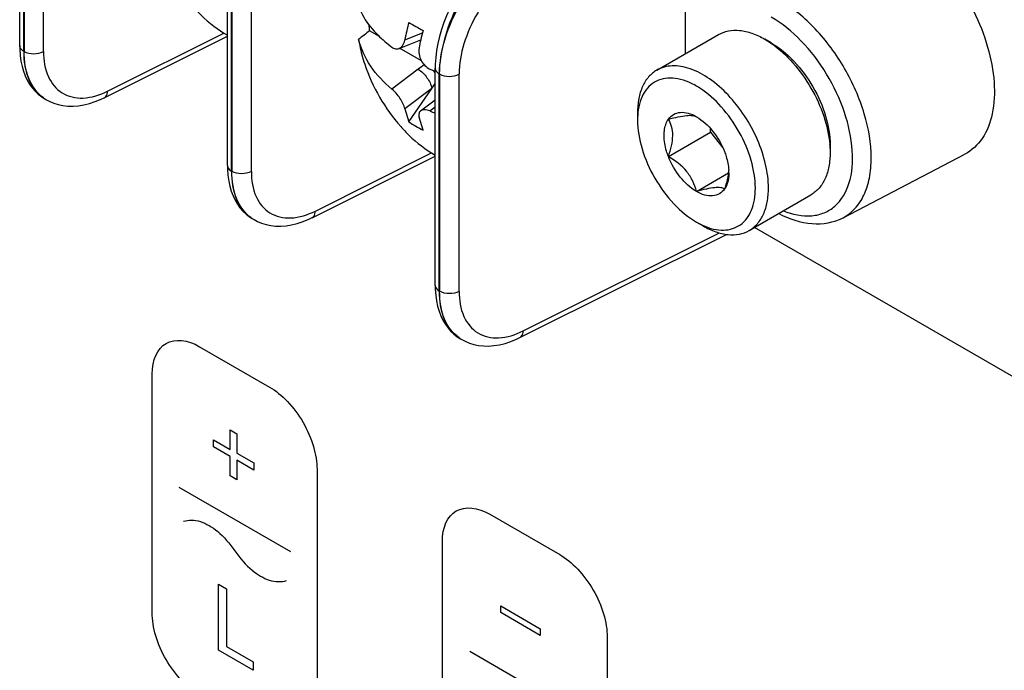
# Model space of a CAD drawing. Header units: inches. Extents: x 0 to 34, y 0 to 22.
# Tile 31 of 127: x 4.885 to 5.252, y 6.732 to 6.975. Entities that reach past the tile are written whole.
import ezdxf

# ---------------------------------------------------------------- set-up
doc = ezdxf.new("R2010")
doc.units = ezdxf.units.IN
doc.header["$LTSCALE"] = 1.87
doc.header["$MEASUREMENT"] = 0
doc.layers.get('0').update_dxf_attribs({"linetype": 'CONTINUOUS'})

msp = doc.modelspace()

# ---------------------------------------------------------------- linework, layer by layer
at = {"color": 7, "linetype": 'CONTINUOUS'}
for p, q in [((4.8854878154, 6.9649052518), (4.8854878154, 7.0458019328)), ((4.8870241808, 6.9627636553), (4.8870241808, 7.0436603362)), ((4.8871012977, 7.0436158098), (4.8871012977, 6.9627191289)), ((4.8943878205, 6.9626403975), (4.8943878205, 7.0435461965)), ((4.9628276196, 6.9202502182), (4.9628276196, 7.0011468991)), ((4.964363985, 6.9181086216), (4.964363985, 6.9990053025)), ((4.9644411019, 6.9989607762), (4.9644411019, 6.9180640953)), ((4.9717276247, 6.9179853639), (4.9717276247, 6.9988911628)), ((5.1331786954, 6.9940280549), (5.1331786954, 6.9617975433)), ((4.9169937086, 6.9454609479), (4.9628276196, 6.9683532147)), ((4.9182315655, 6.9479407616), (4.961504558, 6.9695539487)), ((5.0194438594, 6.9681959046), (5.0156729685, 6.9703731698)), ((5.0288787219, 6.9670704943), (5.0354335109, 6.9696599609)), ((5.1226368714, 6.9557108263), (5.1456039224, 6.9689717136)), ((4.8854878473, 6.9649030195), (4.8855134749, 6.9635188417)), ((5.026721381, 6.9637958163), (5.034794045, 6.9669849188)), ((5.1652629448, 6.9658601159), (5.16282681, 6.9672664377)), ((5.16282681, 6.9672664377), (5.1651973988, 6.9657644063)), ((4.8871012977, 6.9627191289), (4.8870241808, 6.9627636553)), ((5.0350357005, 6.959193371), (5.0269251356, 6.9638763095)), ((5.0337831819, 6.9560699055), (5.0240679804, 6.9486890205)), ((5.0401674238, 6.8755951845), (5.0401674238, 6.9564918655)), ((5.0417809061, 6.9543057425), (5.0417037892, 6.9543502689)), ((5.0417037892, 6.873453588), (5.0417037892, 6.9543502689)), ((5.0417809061, 6.9543057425), (5.0417809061, 6.8734090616)), ((5.0490674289, 6.8733303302), (5.0490674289, 6.9542361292)), ((5.0388919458, 6.948875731), (5.0401674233, 6.9507219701)), ((5.0388919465, 6.9488757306), (5.0288785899, 6.9412683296)), ((5.0303394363, 6.9364960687), (5.0388919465, 6.9488757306)), ((4.8937191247, 6.9457762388), (4.8948885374, 6.9450344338)), ((4.8948528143, 6.9450548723), (4.895425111, 6.9447244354)), ((4.9169911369, 6.9454596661), (4.9169962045, 6.945462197)), ((5.0347527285, 6.9405798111), (5.0401674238, 6.9446934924)), ((5.0288785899, 6.9412683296), (5.0303394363, 6.9364960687)), ((5.0382101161, 6.9405235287), (5.0401674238, 6.942010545)), ((5.1155031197, 6.939942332), (5.1155031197, 6.9371294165)), ((5.1156382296, 6.9398565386), (5.1155031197, 6.9371294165)), ((5.0356427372, 6.9334340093), (5.0341818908, 6.9382062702)), ((5.1269866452, 6.9235394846), (5.1426459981, 6.9325809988)), ((5.1426459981, 6.9325809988), (5.1426459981, 6.9339980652)), ((5.1426459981, 6.9325809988), (5.1472522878, 6.926850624)), ((5.1870725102, 6.9278773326), (5.1871881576, 6.9250740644)), ((5.1871881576, 6.9278869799), (5.1871881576, 6.9250740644)), ((4.9955713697, 6.903285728), (5.0388443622, 6.9248989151)), ((5.1919865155, 6.9007818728), (5.2373710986, 6.9244598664)), ((4.9943335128, 6.9008059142), (5.0401674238, 6.9236981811)), ((4.9644411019, 6.9180640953), (4.964363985, 6.9181086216)), ((5.1374262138, 6.9105523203), (5.1493539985, 6.9174392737)), ((5.1570873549, 6.8960446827), (5.1800544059, 6.9093055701)), ((4.9710589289, 6.9011212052), (4.9722283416, 6.9003794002)), ((4.9721926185, 6.9003998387), (4.9727649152, 6.9000694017)), ((4.9943309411, 6.9008046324), (4.9943360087, 6.9008071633)), ((5.1374283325, 6.8991562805), (5.1398644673, 6.8977499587)), ((5.1374288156, 6.8991560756), (5.1399274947, 6.8978786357)), ((5.0729111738, 6.8586306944), (5.1459797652, 6.8951256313)), ((5.071673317, 6.8561508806), (5.148609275, 6.8945774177)), ((5.0417809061, 6.8734090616), (5.0417037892, 6.873453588)), ((5.0483987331, 6.8564661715), (5.0495681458, 6.8557243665)), ((5.0495324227, 6.8557448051), (5.0501047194, 6.8554143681)), ((5.0716707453, 6.8561495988), (5.0716758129, 6.8561521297))]:
    msp.add_line(p, q, dxfattribs=at)
at = {"color": 40, "linetype": 'CONTINUOUS'}
for p, q in [((5.2555631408, 6.8414717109), (5.1590667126, 6.8971875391)), ((4.9524713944, 6.8527690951), (4.978493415, 6.8377443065)), ((4.9347956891, 6.7536874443), (4.9347956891, 6.8425639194)), ((4.9638484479, 6.821761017), (4.9663203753, 6.8203337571)), ((4.9638484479, 6.8145199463), (4.9638484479, 6.821761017)), ((4.957576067, 6.8181415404), (4.9638484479, 6.8145199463)), ((4.957576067, 6.8155225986), (4.957576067, 6.8181415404)), ((4.9663203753, 6.8203337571), (4.9663203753, 6.8130926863)), ((4.9638484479, 6.8119010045), (4.957576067, 6.8155225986)), ((4.9638484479, 6.8046570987), (4.9638484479, 6.8119010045)), ((4.9663203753, 6.8130926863), (4.9725927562, 6.8094710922)), ((4.9725927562, 6.8068521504), (4.9663203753, 6.8104737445)), ((4.9663203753, 6.8104737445), (4.9663203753, 6.8032298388)), ((4.9725927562, 6.8094710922), (4.9725927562, 6.8068521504)), ((4.9961715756, 6.8071262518), (4.9961715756, 6.7182497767)), ((4.9663203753, 6.8032298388), (4.9638484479, 6.8046570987)), ((4.9447725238, 6.8005150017), (4.9862691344, 6.7765553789)), ((5.0605015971, 6.79039381), (5.0865236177, 6.7753690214)), ((5.0428258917, 6.6913121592), (5.0428258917, 6.7801886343)), ((4.9595422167, 6.7642952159), (4.9624553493, 6.7626132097)), ((4.9595422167, 6.7397466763), (4.9595422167, 6.7642952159)), ((4.9624553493, 6.7626132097), (4.9624553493, 6.741090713)), ((5.0645657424, 6.7562355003), (5.0792875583, 6.7477353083)), ((5.0645657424, 6.7537880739), (5.0645657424, 6.7562355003)), ((5.0792875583, 6.7452878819), (5.0645657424, 6.7537880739)), ((5.0792875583, 6.7477353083), (5.0792875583, 6.7452878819)), ((5.1042017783, 6.7447509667), (5.1042017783, 6.6558744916)), ((4.9624553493, 6.741090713), (4.9723531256, 6.735375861)), ((4.9723531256, 6.732349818), (4.9595422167, 6.7397466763)), ((5.0530160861, 6.7393620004), (5.0945151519, 6.7154009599)), ((4.9723531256, 6.735375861), (4.9723531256, 6.732349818))]:
    msp.add_line(p, q, dxfattribs=at)
at = {"color": 7, "linetype": 'CONTINUOUS'}
for points in [[(5.0647538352, 7.0021768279), (5.0635826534, 7.0013716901), (5.0615822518, 6.999850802), (5.0596273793, 6.9981806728), (5.0577226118, 6.9963681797), (5.055878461, 6.9944258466), (5.0541119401, 6.9923765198), (5.052435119, 6.9902406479), (5.0508477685, 6.9880233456), (5.0493484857, 6.9857267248), (5.0479430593, 6.9833617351), (5.0466387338, 6.9809411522), (5.0454372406, 6.9784685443), (5.0443442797, 6.9759555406), (5.0433652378, 6.9734124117), (5.0425029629, 6.970839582), (5.0417631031, 6.9682401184), (5.0411552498, 6.9656345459), (5.0406881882, 6.9630486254), (5.0403674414, 6.9604988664), (5.0401964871, 6.9579936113), (5.040167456, 6.9564906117)], [(4.8855134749, 6.9635188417), (4.8856740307, 6.9612403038), (4.8859715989, 6.9591091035), (4.8863928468, 6.9571325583), (4.8869284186, 6.9552995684), (4.8875772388, 6.9535856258), (4.8883314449, 6.9519963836), (4.8891857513, 6.9505318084), (4.8901532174, 6.9491701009), (4.8912340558, 6.947917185), (4.8924203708, 6.9467860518), (4.8937191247, 6.9457762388)], [(4.8954108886, 6.9447326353), (4.8966511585, 6.9440811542), (4.898199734, 6.9434346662), (4.8998492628, 6.9429239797), (4.9015923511, 6.9425613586), (4.9034229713, 6.9423578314), (4.9053363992, 6.9423224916), (4.907332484, 6.9424638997), (4.9093953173, 6.9427898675), (4.9114960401, 6.9433014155), (4.9136201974, 6.9439967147), (4.9157671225, 6.9448777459), (4.9169963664, 6.9454624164)], [(4.9628276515, 6.9202479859), (4.962853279, 6.9188638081), (4.9630138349, 6.9165852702), (4.9633114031, 6.9144540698), (4.963732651, 6.9124775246), (4.9642682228, 6.9106445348), (4.964917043, 6.9089305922), (4.9656712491, 6.9073413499), (4.9665255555, 6.9058767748), (4.9674930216, 6.9045150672), (4.96857386, 6.9032621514), (4.969760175, 6.9021310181), (4.9710589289, 6.9011212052)], [(4.9727506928, 6.9000776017), (4.9739909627, 6.8994261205), (4.9755395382, 6.8987796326), (4.977189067, 6.8982689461), (4.9789321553, 6.8979063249), (4.9807627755, 6.8977027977), (4.9826762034, 6.8976674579), (4.9846722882, 6.8978088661), (4.9867351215, 6.8981348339), (4.9888358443, 6.8986463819), (4.9909600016, 6.8993416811), (4.9931069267, 6.9002227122), (4.9943361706, 6.9008073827)], [(5.0401674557, 6.8755929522), (5.0401930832, 6.8742087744), (5.0403536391, 6.8719302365), (5.0406512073, 6.8697990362), (5.0410724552, 6.867822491), (5.041608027, 6.8659895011), (5.0422568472, 6.8642755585), (5.0430110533, 6.8626863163), (5.0438653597, 6.8612217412), (5.0448328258, 6.8598600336), (5.0459136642, 6.8586071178), (5.0470999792, 6.8574759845), (5.0483987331, 6.8564661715)], [(5.050090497, 6.855422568), (5.0513307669, 6.8547710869), (5.0528793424, 6.8541245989), (5.0545288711, 6.8536139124), (5.0562719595, 6.8532512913), (5.0581025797, 6.8530477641), (5.0600160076, 6.8530124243), (5.0620120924, 6.8531538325), (5.0640749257, 6.8534798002), (5.0661756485, 6.8539913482), (5.0682998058, 6.8546866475), (5.0704467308, 6.8555676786), (5.0716759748, 6.8561523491)]]:
    msp.add_lwpolyline(points, dxfattribs=at)
for centre, radius, start, end in [((5.0610241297, 6.9765464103), 0.0457693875, 184.8143136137, 187.7515101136), ((5.1181890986, 6.9502680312), 0.0908772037, 165.169071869, 169.3451673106), ((5.1893835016, 7.2428607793), 0.3127847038, 239.437512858, 240.5592902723), ((5.989147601, 5.7483677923), 1.562353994, 128.5415485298, 128.7296320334), ((5.1256872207, 6.946667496), 0.0931367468, 165.1944581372, 167.3999038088), ((5.1209702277, 6.9477280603), 0.0883019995, 167.4038192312, 169.3755067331), ((5.143885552, 6.9348851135), 0.0375196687, 55.0569896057, 55.3878704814), ((5.0521915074, 6.9317865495), 0.0304721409, 121.8277299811, 127.1644832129), ((5.0781378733, 7.0446098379), 0.0970662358, 245.7106162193, 246.5573549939), ((5.0790920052, 7.0468022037), 0.0994572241, 246.5555196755, 246.9615097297), ((5.0308927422, 6.9496356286), 0.0104818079, 30.9702382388, 34.2667992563), ((5.0308129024, 6.949586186), 0.0105757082, 27.77756411, 30.9773290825), ((4.9022899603, 6.9566203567), 0.0137346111, 234.7617786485, 239.9440964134), ((4.9009313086, 6.9555823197), 0.0121562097, 238.789682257, 240.0169434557), ((5.0634346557, 7.0029683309), 0.0673470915, 248.0037847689, 249.7906191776), ((5.1400363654, 6.9373625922), 0.0245252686, 174.0027876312, 174.1635695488), ((5.0545554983, 6.9723132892), 0.0432352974, 235.9373312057, 244.0594719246), ((5.1496381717, 6.9248564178), 0.0375560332, 4.6137158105, 4.9410701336), ((5.1315648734, 6.9196294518), 0.0179258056, 353.2637844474, 353.6226428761), ((5.1326986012, 6.9195105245), 0.0167858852, 353.5962279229, 356.4527863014), ((5.1326073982, 6.9175025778), 0.0168733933, 0.0290604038, 3.284757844), ((4.9796297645, 6.911965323), 0.0137346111, 234.7617786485, 239.9440964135), ((4.9782711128, 6.9109272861), 0.0121562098, 238.7896822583, 240.0169434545), ((5.0569695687, 6.8673102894), 0.0137346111, 234.7617786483, 239.9440964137), ((5.055610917, 6.8662722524), 0.0121562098, 238.7896822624, 240.0169434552)]:
    msp.add_arc(centre, radius, start, end, dxfattribs=at)
for points, knots in [([(5.2129947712, 7.0089271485), (5.2167366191, 7.0067666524), (5.2239949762, 7.001164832), (5.2332613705, 6.9905609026), (5.2408543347, 6.9780901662), (5.2461334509, 6.9647919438), (5.2486696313, 6.9517465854), (5.2482222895, 6.9399656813), (5.2446759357, 6.9302587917), (5.2399415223, 6.9258016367), (5.2373738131, 6.9244615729)], [0, 0, 0, 0, 0.1293445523, 0.2717101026, 0.4195519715, 0.5642796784, 0.6978729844, 0.8146097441, 0.9132961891, 1, 1, 1, 1]), ([(5.0417809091, 6.9543057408), (5.041780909, 6.9587134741), (5.0434502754, 6.9680124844), (5.0493147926, 6.9810735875), (5.0579356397, 6.9926379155), (5.0652992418, 6.9987584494), (5.0692000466, 7.0010312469)], [0, 0, 0, 0, 0.23541605, 0.4962420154, 0.7588746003, 1, 1, 1, 1]), ([(5.0655629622, 7.0006415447), (5.0620895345, 6.998062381), (5.0556314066, 6.9916090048), (5.0481557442, 6.9800669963), (5.0431248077, 6.9674041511), (5.0417037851, 6.9585513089), (5.0417037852, 6.9543502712)], [0, 0, 0, 0, 0.2421145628, 0.5049212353, 0.7648950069, 1, 1, 1, 1]), ([(5.0729117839, 6.9946136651), (5.0695226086, 6.9926575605), (5.0631215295, 6.9873813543), (5.0556224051, 6.9773909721), (5.0505201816, 6.9660970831), (5.0490678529, 6.9580502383), (5.0490673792, 6.9542361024)], [0, 0, 0, 0, 0.2413900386, 0.5040328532, 0.7647186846, 1, 1, 1, 1]), ([(4.9500056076, 6.9793787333), (4.9509864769, 6.9782717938), (4.9548183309, 6.9742465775), (4.95925897, 6.9707553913), (4.9628278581, 6.9687759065)], [0, 0, 0, 0, 0.2660017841, 1, 1, 1, 1]), ([(5.0116667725, 6.9796956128), (5.0119302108, 6.9788847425), (5.0133056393, 6.9754434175), (5.0155116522, 6.9723786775), (5.01742056, 6.9702696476)], [0, 0, 0, 0, 0.2306029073, 1, 1, 1, 1]), ([(5.2024849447, 6.9229950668), (5.2024849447, 6.9285367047), (5.2004063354, 6.9402247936), (5.1931609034, 6.9566492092), (5.1825595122, 6.971136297), (5.1734765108, 6.978780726), (5.168677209, 6.9815517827)], [0, 0, 0, 0, 0.2372134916, 0.4999938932, 0.7627776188, 1, 1, 1, 1]), ([(5.1697918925, 6.9033679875), (5.1731247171, 6.9020251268), (5.1784438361, 6.9008483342), (5.1850792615, 6.9023948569), (5.1906534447, 6.9058611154), (5.1952689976, 6.9141142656), (5.1960203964, 6.9265644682), (5.1929430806, 6.9405607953), (5.1863438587, 6.9545288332), (5.1771093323, 6.9667199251), (5.1693450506, 6.9731460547), (5.1652650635, 6.9755017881)], [0, 0, 0, 0, 0.1052056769, 0.1514855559, 0.1965390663, 0.2937177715, 0.4133041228, 0.555117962, 0.7093045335, 0.8620586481, 1, 1, 1, 1]), ([(5.01742056, 6.9702696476), (5.0178939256, 6.9697466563), (5.0199568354, 6.9675938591), (5.02224574, 6.9656636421), (5.0240679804, 6.9643014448)], [0, 0, 0, 0, 0.2366716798, 1, 1, 1, 1]), ([(5.1456039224, 6.9689717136), (5.1467400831, 6.9696277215), (5.1493508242, 6.9705759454), (5.1536866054, 6.9706846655), (5.1583084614, 6.9695703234), (5.1613148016, 6.9681392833), (5.16282681, 6.9672664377)], [0, 0, 0, 0, 0.2177727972, 0.450952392, 0.7102012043, 1, 1, 1, 1]), ([(4.8870241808, 6.9627636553), (4.8868082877, 6.9628883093), (4.8860694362, 6.9633785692), (4.8854881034, 6.9642543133), (4.8854878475, 6.9649025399)], [0, 0, 0, 0, 0.2777600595, 1, 1, 1, 1]), ([(5.0240679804, 6.9486890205), (5.0210357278, 6.9511492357), (5.0157553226, 6.9566723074), (5.0125398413, 6.963664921), (5.0116667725, 6.9671709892)], [0, 0, 0, 0, 0.519395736, 1, 1, 1, 1]), ([(5.0116667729, 6.9671709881), (5.011782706, 6.9664144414), (5.0123349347, 6.9633025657), (5.0131646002, 6.9602417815), (5.0139228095, 6.9579705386)], [0, 0, 0, 0, 0.2422208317, 1, 1, 1, 1]), ([(5.0267158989, 6.9637937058), (5.0269838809, 6.9638993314), (5.0281430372, 6.9646343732), (5.0286842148, 6.9660336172), (5.0288785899, 6.9670704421)], [0, 0, 0, 0, 0.2144907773, 1, 1, 1, 1]), ([(5.1652634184, 6.9658597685), (5.1683757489, 6.9640630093), (5.1742661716, 6.9591060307), (5.1811412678, 6.9497115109), (5.1858400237, 6.9390604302), (5.1871881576, 6.9314807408), (5.1871881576, 6.9278869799)], [0, 0, 0, 0, 0.2372162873, 0.4999994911, 0.7627821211, 1, 1, 1, 1]), ([(5.1653753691, 6.965640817), (5.1682987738, 6.9635981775), (5.1737989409, 6.9585009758), (5.1803713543, 6.9492657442), (5.1850832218, 6.9389562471), (5.1867474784, 6.9316442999), (5.1870546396, 6.9280911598)], [0, 0, 0, 0, 0.2403764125, 0.499998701, 0.7596190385, 1, 1, 1, 1]), ([(4.8870241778, 6.962763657), (4.8870241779, 6.9591045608), (4.8877548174, 6.9537417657), (4.8911317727, 6.9479396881), (4.8934113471, 6.945925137), (4.8946321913, 6.9451854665)], [0, 0, 0, 0, 0.5516249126, 0.784807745, 1, 1, 1, 1]), ([(4.8871012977, 6.9627191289), (4.8881764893, 6.9620983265), (4.8907298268, 6.9615897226), (4.8932848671, 6.9620518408), (4.8943878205, 6.9626456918)], [0, 0, 0, 0, 0.4977710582, 1, 1, 1, 1]), ([(4.8943654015, 6.9454024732), (4.8919725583, 6.9470927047), (4.8879727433, 6.9526420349), (4.8871013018, 6.9592061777), (4.8871013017, 6.9627191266)], [0, 0, 0, 0, 0.4547272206, 1, 1, 1, 1]), ([(4.894387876, 6.9626404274), (4.8943884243, 6.9594637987), (4.8952134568, 6.9535068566), (4.9008170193, 6.946404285), (4.9096835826, 6.9445895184), (4.915386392, 6.9465192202), (4.9182315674, 6.9479408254)], [0, 0, 0, 0, 0.2726554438, 0.4996206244, 0.7270068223, 1, 1, 1, 1]), ([(5.0240679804, 6.9643014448), (5.0244620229, 6.9640068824), (5.0253203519, 6.9635583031), (5.0263081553, 6.9636329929), (5.0267158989, 6.9637937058)], [0, 0, 0, 0, 0.5288626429, 1, 1, 1, 1]), ([(5.0341818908, 6.9640083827), (5.033893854, 6.9624719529), (5.0344918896, 6.9591878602), (5.0368095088, 6.9567681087), (5.0382101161, 6.9561359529)], [0, 0, 0, 0, 0.5042803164, 1, 1, 1, 1]), ([(5.1642211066, 6.911813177), (5.1642211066, 6.9147575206), (5.1633972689, 6.9209487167), (5.1603229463, 6.9300394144), (5.1555847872, 6.9387967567), (5.1495646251, 6.9465026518), (5.1427539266, 6.9525344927), (5.1365894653, 6.955905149), (5.1317673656, 6.9571881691), (5.1284485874, 6.9574322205), (5.1253582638, 6.9569793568), (5.1234861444, 6.956201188), (5.1226368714, 6.9557108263)], [0, 0, 0, 0, 0.1286786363, 0.2702707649, 0.4174274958, 0.5617757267, 0.6954481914, 0.812714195, 0.8646788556, 0.9125122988, 0.9571409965, 1, 1, 1, 1]), ([(5.0337831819, 6.9560699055), (5.0351085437, 6.9553046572), (5.0372546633, 6.9530973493), (5.0386762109, 6.9503286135), (5.0388919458, 6.948875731)], [0, 0, 0, 0, 0.5102707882, 1, 1, 1, 1]), ([(5.040167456, 6.956490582), (5.0401673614, 6.9562811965), (5.0403420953, 6.9553714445), (5.041102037, 6.9546977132), (5.0417037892, 6.9543502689)], [0, 0, 0, 0, 0.2315596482, 1, 1, 1, 1]), ([(5.0417809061, 6.9543057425), (5.0428560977, 6.9536849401), (5.0454094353, 6.953176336), (5.0479644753, 6.9536384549), (5.0490674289, 6.9542323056)], [0, 0, 0, 0, 0.4977710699, 1, 1, 1, 1]), ([(5.1226368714, 6.9557108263), (5.1215007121, 6.9550548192), (5.1193742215, 6.9532678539), (5.1171124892, 6.9495672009), (5.1157667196, 6.9450073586), (5.1155031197, 6.9416882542), (5.1155031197, 6.939942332)], [0, 0, 0, 0, 0.2177725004, 0.4509548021, 0.7101910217, 1, 1, 1, 1]), ([(5.1593493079, 6.911813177), (5.1593493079, 6.9152683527), (5.1581000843, 6.9225560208), (5.1537036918, 6.9328723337), (5.1472125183, 6.9421116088), (5.1404696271, 6.9481724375), (5.1347349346, 6.9512992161), (5.1306729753, 6.9526129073), (5.126805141, 6.9529258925), (5.1232681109, 6.9521802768), (5.1202435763, 6.9503673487), (5.1178997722, 6.9475909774), (5.1163106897, 6.9440153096), (5.1157940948, 6.9413410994), (5.1156453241, 6.9399249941)], [0, 0, 0, 0, 0.1378314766, 0.2904931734, 0.4442593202, 0.5850676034, 0.6474617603, 0.7036629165, 0.7541562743, 0.8005483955, 0.8455235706, 0.8922075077, 0.9431988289, 1, 1, 1, 1]), ([(4.9169961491, 6.945462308), (4.9171917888, 6.9455598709), (4.9179606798, 6.9461615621), (4.9182047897, 6.9472068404), (4.9182272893, 6.9479386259)], [0, 0, 0, 0, 0.2299421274, 1, 1, 1, 1]), ([(5.0288785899, 6.9412683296), (5.028537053, 6.942695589), (5.0271229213, 6.9453808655), (5.0252399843, 6.9477381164), (5.0240679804, 6.9486890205)], [0, 0, 0, 0, 0.4929979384, 1, 1, 1, 1]), ([(5.0347494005, 6.9405771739), (5.0344460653, 6.9403473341), (5.0339751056, 6.9395456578), (5.0340727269, 6.9386624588), (5.0341818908, 6.9382062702)], [0, 0, 0, 0, 0.4479244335, 1, 1, 1, 1]), ([(5.0382101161, 6.9405235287), (5.0378712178, 6.9406604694), (5.0367820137, 6.9410286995), (5.0353956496, 6.9410668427), (5.0347494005, 6.9405771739)], [0, 0, 0, 0, 0.3107289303, 1, 1, 1, 1]), ([(5.1269866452, 6.937458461), (5.1274874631, 6.9381708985), (5.1287976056, 6.9394218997), (5.1314923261, 6.9402065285), (5.1345036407, 6.9398266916), (5.136446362, 6.9389559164), (5.1374250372, 6.9383909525)], [0, 0, 0, 0, 0.2264663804, 0.4529204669, 0.7061319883, 1, 1, 1, 1]), ([(5.1269866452, 6.937458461), (5.1282092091, 6.9377860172), (5.1304676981, 6.9383510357), (5.1334973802, 6.938889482), (5.1357975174, 6.9389669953), (5.1370107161, 6.9386301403), (5.137425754, 6.9383905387)], [0, 0, 0, 0, 0.3562986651, 0.655082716, 0.865092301, 1, 1, 1, 1]), ([(5.1155031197, 6.9371294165), (5.1155031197, 6.9335356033), (5.1168513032, 6.9259557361), (5.1215502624, 6.9153043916), (5.1284256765, 6.9059097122), (5.1343163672, 6.9009527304), (5.1374288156, 6.8991560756)], [0, 0, 0, 0, 0.2372156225, 0.500000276, 0.7627861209, 1, 1, 1, 1]), ([(5.1253716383, 6.9314314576), (5.1253716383, 6.9320181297), (5.1254825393, 6.9341049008), (5.1261183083, 6.93622321), (5.1269866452, 6.937458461)], [0, 0, 0, 0, 0.2798219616, 1, 1, 1, 1]), ([(5.1286016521, 6.9314314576), (5.1286016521, 6.9325502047), (5.1283348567, 6.9346669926), (5.1274768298, 6.9366094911), (5.1269866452, 6.937458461)], [0, 0, 0, 0, 0.5329730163, 1, 1, 1, 1]), ([(5.1374262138, 6.9383902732), (5.1397516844, 6.9370475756), (5.1439527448, 6.9330898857), (5.1468017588, 6.9281454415), (5.1478657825, 6.9254031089)], [0, 0, 0, 0, 0.4772291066, 1, 1, 1, 1]), ([(5.0273454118, 6.9347236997), (5.0283262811, 6.9336167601), (5.0321581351, 6.9295915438), (5.0365987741, 6.9261003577), (5.0401676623, 6.9241208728)], [0, 0, 0, 0, 0.2660017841, 1, 1, 1, 1]), ([(5.1269866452, 6.9235394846), (5.1267272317, 6.9242080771), (5.1258526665, 6.9267535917), (5.1253716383, 6.9294554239), (5.1253716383, 6.9314314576)], [0, 0, 0, 0, 0.2662847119, 1, 1, 1, 1]), ([(5.1269866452, 6.9235394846), (5.127445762, 6.9248648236), (5.1282275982, 6.9274469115), (5.1286016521, 6.9301399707), (5.1286016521, 6.9314314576)], [0, 0, 0, 0, 0.5206232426, 1, 1, 1, 1]), ([(5.1478657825, 6.9254031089), (5.1480920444, 6.9248199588), (5.1488751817, 6.9225772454), (5.149353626, 6.9202172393), (5.1494530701, 6.9184693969)], [0, 0, 0, 0, 0.2632408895, 1, 1, 1, 1]), ([(5.1871881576, 6.9250740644), (5.1871881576, 6.9233281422), (5.1869245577, 6.9200090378), (5.1855787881, 6.9154491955), (5.1833170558, 6.9117485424), (5.1811905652, 6.9099615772), (5.1800544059, 6.9093055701)], [0, 0, 0, 0, 0.2898089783, 0.5490451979, 0.7822274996, 1, 1, 1, 1]), ([(5.1374262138, 6.9105523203), (5.1370763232, 6.9118581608), (5.1361667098, 6.914488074), (5.1331598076, 6.9194054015), (5.1295301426, 6.922071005), (5.1269866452, 6.9235394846)], [0, 0, 0, 0, 0.2370138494, 0.4850938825, 1, 1, 1, 1]), ([(5.1374262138, 6.9105523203), (5.1351007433, 6.9118950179), (5.1308996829, 6.9158527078), (5.1280506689, 6.920797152), (5.1269866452, 6.9235394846)], [0, 0, 0, 0, 0.4772291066, 1, 1, 1, 1]), ([(5.1919864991, 6.9007819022), (5.193645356, 6.9016471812), (5.1967718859, 6.9040792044), (5.2001133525, 6.9092815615), (5.2020980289, 6.9157641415), (5.2024849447, 6.9205002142), (5.2024849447, 6.9229950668)], [0, 0, 0, 0, 0.2179144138, 0.4504284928, 0.709420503, 1, 1, 1, 1]), ([(4.9628276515, 6.9202479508), (4.9628276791, 6.9200386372), (4.9630027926, 6.919129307), (4.9637624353, 6.918455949), (4.964363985, 6.9181086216)], [0, 0, 0, 0, 0.2315583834, 1, 1, 1, 1]), ([(4.964363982, 6.9181086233), (4.9643639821, 6.9144495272), (4.9650946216, 6.909086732), (4.9684715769, 6.9032846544), (4.9707511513, 6.9012701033), (4.9719719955, 6.9005304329)], [0, 0, 0, 0, 0.5516249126, 0.784807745, 1, 1, 1, 1]), ([(4.9717276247, 6.9179906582), (4.9706246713, 6.9173968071), (4.968069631, 6.9169346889), (4.9655162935, 6.9174432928), (4.9644411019, 6.9180640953)], [0, 0, 0, 0, 0.5022289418, 1, 1, 1, 1]), ([(4.9717052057, 6.9007474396), (4.9693123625, 6.9024376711), (4.9653125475, 6.9079870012), (4.964441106, 6.9145511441), (4.9644411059, 6.918064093)], [0, 0, 0, 0, 0.4547272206, 1, 1, 1, 1]), ([(4.9717276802, 6.9179853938), (4.9717282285, 6.9148087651), (4.972553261, 6.9088518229), (4.9781568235, 6.9017492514), (4.9870233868, 6.8999344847), (4.9927261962, 6.9018641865), (4.9955713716, 6.9032857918)], [0, 0, 0, 0, 0.2726554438, 0.4996206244, 0.7270068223, 1, 1, 1, 1]), ([(5.1493669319, 6.9175267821), (5.1493084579, 6.9170316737), (5.1489793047, 6.9149779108), (5.1483827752, 6.9129765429), (5.1478657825, 6.9114841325)], [0, 0, 0, 0, 0.2399213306, 1, 1, 1, 1]), ([(5.1494807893, 6.9175111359), (5.1494807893, 6.9169244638), (5.1493698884, 6.9148376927), (5.1487341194, 6.9127193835), (5.1478657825, 6.9114841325)], [0, 0, 0, 0, 0.2798219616, 1, 1, 1, 1]), ([(5.1478657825, 6.9114841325), (5.1474501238, 6.9117241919), (5.1462358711, 6.9120575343), (5.1439371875, 6.911984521), (5.140907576, 6.9114460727), (5.1386494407, 6.9108800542), (5.1374262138, 6.9105523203)], [0, 0, 0, 0, 0.1351227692, 0.3448969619, 0.6435099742, 1, 1, 1, 1]), ([(5.1478657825, 6.9114841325), (5.1473649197, 6.910771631), (5.1460546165, 6.9095205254), (5.1433595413, 6.9087359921), (5.1403478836, 6.9091161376), (5.1384049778, 6.9099871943), (5.1374262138, 6.9105523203)], [0, 0, 0, 0, 0.2264603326, 0.4529111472, 0.7061251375, 1, 1, 1, 1]), ([(5.1399274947, 6.8978786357), (5.1411815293, 6.8973209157), (5.1436636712, 6.8964557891), (5.147415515, 6.8960099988), (5.150882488, 6.8965330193), (5.1539116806, 6.8980447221), (5.1563465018, 6.9004765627), (5.1580985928, 6.9036929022), (5.1591423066, 6.9075591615), (5.1593493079, 6.9103501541), (5.1593493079, 6.911813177)], [0, 0, 0, 0, 0.1384467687, 0.2632308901, 0.3775683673, 0.4871177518, 0.5988980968, 0.7192784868, 0.8524180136, 1, 1, 1, 1]), ([(5.1570873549, 6.8960446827), (5.1582235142, 6.8967006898), (5.1603500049, 6.8984876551), (5.1626117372, 6.9021883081), (5.1639575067, 6.9067481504), (5.1642211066, 6.9100672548), (5.1642211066, 6.911813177)], [0, 0, 0, 0, 0.2177725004, 0.4509548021, 0.7101910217, 1, 1, 1, 1]), ([(4.9943359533, 6.9008072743), (4.994531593, 6.9009048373), (4.995300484, 6.9015065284), (4.9955445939, 6.9025518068), (4.9955670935, 6.9032835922)], [0, 0, 0, 0, 0.2299421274, 1, 1, 1, 1]), ([(5.168035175, 6.9023492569), (5.1718827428, 6.9003541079), (5.1798871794, 6.8975506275), (5.1885232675, 6.898975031), (5.1919865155, 6.9007818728)], [0, 0, 0, 0, 0.5259606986, 1, 1, 1, 1]), ([(5.1398644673, 6.8977499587), (5.1413764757, 6.8968771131), (5.144382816, 6.8954460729), (5.1490046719, 6.8943317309), (5.1533404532, 6.894440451), (5.1559511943, 6.8953886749), (5.1570873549, 6.8960446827)], [0, 0, 0, 0, 0.2897987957, 0.549047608, 0.7822272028, 1, 1, 1, 1]), ([(5.0401674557, 6.8755929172), (5.0401674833, 6.8753836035), (5.0403425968, 6.8744742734), (5.0411022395, 6.8738009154), (5.0417037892, 6.873453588)], [0, 0, 0, 0, 0.2315583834, 1, 1, 1, 1]), ([(5.0417037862, 6.8734535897), (5.0417037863, 6.8697944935), (5.0424344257, 6.8644316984), (5.0458113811, 6.8586296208), (5.0480909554, 6.8566150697), (5.0493117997, 6.8558753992)], [0, 0, 0, 0, 0.5516249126, 0.784807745, 1, 1, 1, 1]), ([(5.0490674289, 6.8733356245), (5.0479644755, 6.8727417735), (5.0454094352, 6.8722796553), (5.0428560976, 6.8727882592), (5.0417809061, 6.8734090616)], [0, 0, 0, 0, 0.5022289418, 1, 1, 1, 1]), ([(5.0490450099, 6.8560924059), (5.0466521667, 6.8577826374), (5.0426523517, 6.8633319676), (5.0417809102, 6.8698961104), (5.0417809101, 6.8734090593)], [0, 0, 0, 0, 0.4547272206, 1, 1, 1, 1]), ([(5.0490674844, 6.8733303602), (5.0490680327, 6.8701537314), (5.0498930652, 6.8641967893), (5.0554966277, 6.8570942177), (5.0643631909, 6.8552794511), (5.0700660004, 6.8572091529), (5.0729111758, 6.8586307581)], [0, 0, 0, 0, 0.2726554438, 0.4996206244, 0.7270068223, 1, 1, 1, 1]), ([(5.0716757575, 6.8561522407), (5.0718713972, 6.8562498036), (5.0726402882, 6.8568514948), (5.0728843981, 6.8578967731), (5.0729068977, 6.8586285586)], [0, 0, 0, 0, 0.2299421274, 1, 1, 1, 1])]:
    msp.add_open_spline(points, degree=3, knots=knots, dxfattribs=at)
msp.add_open_spline([(5.0139228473, 6.9579705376), (5.016756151, 6.9494830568), (5.0214112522, 6.9414207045), (5.027345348, 6.9347235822)], degree=3, dxfattribs=at)
at = {"color": 40, "linetype": 'CONTINUOUS'}
for points, knots in [([(4.9347956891, 6.8425639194), (4.9347956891, 6.8477679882), (4.9385947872, 6.8563934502), (4.9479645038, 6.8553713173), (4.9524713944, 6.8527690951)], [0, 0, 0, 0, 0.5000061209, 1, 1, 1, 1]), ([(4.978493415, 6.8377443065), (4.9830006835, 6.8351418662), (4.9923707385, 6.8253441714), (4.9961715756, 6.812330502), (4.9961715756, 6.8071262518)], [0, 0, 0, 0, 0.5000061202, 1, 1, 1, 1]), ([(5.0428258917, 6.7801886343), (5.0428258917, 6.7853927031), (5.0466249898, 6.7940181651), (5.0559947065, 6.7929960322), (5.0605015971, 6.79039381)], [0, 0, 0, 0, 0.5000061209, 1, 1, 1, 1]), ([(4.9464219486, 6.7878241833), (4.9483612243, 6.7882684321), (4.9514793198, 6.7885105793), (4.9549427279, 6.7867678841), (4.9560079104, 6.7861528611)], [0, 0, 0, 0, 0.6895091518, 1, 1, 1, 1]), ([(4.9560079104, 6.7861528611), (4.9570740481, 6.7855372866), (4.9605398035, 6.7832794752), (4.9636602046, 6.7794348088), (4.9656012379, 6.776750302)], [0, 0, 0, 0, 0.3105605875, 1, 1, 1, 1]), ([(4.9656012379, 6.776750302), (4.9675414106, 6.7740652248), (4.9706617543, 6.7702223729), (4.9741264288, 6.7679644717), (4.9751918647, 6.7673493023)], [0, 0, 0, 0, 0.6895644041, 1, 1, 1, 1]), ([(5.0865236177, 6.7753690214), (5.0910308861, 6.7727665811), (5.1004009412, 6.7629688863), (5.1042017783, 6.7499552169), (5.1042017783, 6.7447509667)], [0, 0, 0, 0, 0.5000061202, 1, 1, 1, 1]), ([(4.9751918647, 6.7673493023), (4.9762584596, 6.7667334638), (4.9797241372, 6.7649888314), (4.9828450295, 6.7652293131), (4.9847849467, 6.765673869)], [0, 0, 0, 0, 0.3106965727, 1, 1, 1, 1]), ([(4.9524713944, 6.7230693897), (4.9479644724, 6.72567163), (4.9385944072, 6.7354701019), (4.9347956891, 6.7484830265), (4.9347956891, 6.7536874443)], [0, 0, 0, 0, 0.4999788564, 1, 1, 1, 1])]:
    msp.add_open_spline(points, degree=3, knots=knots, dxfattribs=at)

doc.saveas('drawing.dxf')
